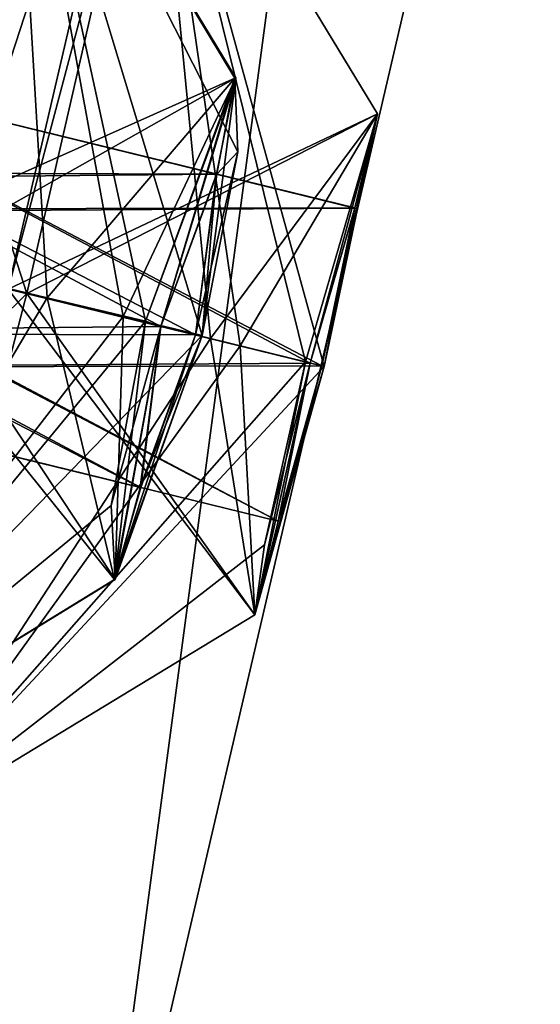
# Model space of a CAD drawing. Header units: millimetres. Extents: x -12 to 310, y -379 to 242.
# Tile 207 of 256: x 155.03 to 156.64, y 189.7 to 192.75. Entities that reach past the tile are written whole.
import ezdxf

# ---------------------------------------------------------------- set-up
doc = ezdxf.new("R2010")
doc.units = ezdxf.units.MM
doc.header["$LTSCALE"] = 65.185185
for name, color, linetype in [('5291', 7, 'CONTINUOUS'), ('5292', 7, 'CONTINUOUS'), ('5294', 7, 'CONTINUOUS'), ('5295', 7, 'CONTINUOUS'), ('5297', 7, 'CONTINUOUS'), ('5354', 7, 'CONTINUOUS'), ('5355', 7, 'CONTINUOUS'), ('5356', 7, 'CONTINUOUS'), ('5357', 7, 'CONTINUOUS'), ('5358', 7, 'CONTINUOUS'), ('5359', 7, 'CONTINUOUS'), ('5361', 7, 'CONTINUOUS'), ('5483', 7, 'CONTINUOUS'), ('5484', 7, 'CONTINUOUS'), ('5486', 7, 'CONTINUOUS'), ('5487', 7, 'CONTINUOUS'), ('5488', 7, 'CONTINUOUS'), ('5546', 7, 'CONTINUOUS'), ('5547', 7, 'CONTINUOUS'), ('5548', 7, 'CONTINUOUS'), ('5549', 7, 'CONTINUOUS'), ('5550', 7, 'CONTINUOUS'), ('5551', 7, 'CONTINUOUS'), ('5552', 7, 'CONTINUOUS'), ('5761', 7, 'CONTINUOUS'), ('5767', 7, 'CONTINUOUS')]:
    doc.layers.add(name, color=color, linetype=linetype)

msp = doc.modelspace()

# ---------------------------------------------------------------- linework, layer by layer
at = {"layer": '5291', "linetype": 'CONTINUOUS'}
for points in [[(155.0056, 193.7171, -157.9464), (154.5006, 192.0391, -156.1891), (155.6952, 192.573, -157.8193), (155.0056, 193.7171, -157.9464)], [(154.6752, 191.9963, -159.6891), (155.0056, 193.7171, -157.9464), (155.3486, 191.8337, -159.389), (154.6752, 191.9963, -159.6891)], [(155.3486, 191.8337, -159.389), (155.0056, 193.7171, -157.9464), (155.5939, 191.7744, -158.6429), (155.3486, 191.8337, -159.389)], [(155.5939, 191.7744, -158.6429), (155.0056, 193.7171, -157.9464), (155.7044, 192.3444, -158.3903), (155.5939, 191.7744, -158.6429)], [(155.7044, 192.3444, -158.3903), (155.0056, 193.7171, -157.9464), (155.6952, 192.573, -157.8193), (155.7044, 192.3444, -158.3903)], [(155.6952, 192.573, -157.8193), (154.5006, 192.0391, -156.1891), (155.1125, 191.892, -156.4276), (155.6952, 192.573, -157.8193)], [(155.4174, 191.8187, -157.0231), (155.6952, 192.573, -157.8193), (155.1125, 191.892, -156.4276), (155.4174, 191.8187, -157.0231)]]:
    msp.add_3dface(points, dxfattribs=at)
at = {"layer": '5292', "linetype": 'CONTINUOUS'}
for points in [[(155.1125, 191.892, -156.4276), (154.5006, 192.0391, -156.1891), (154.1785, 190.3163, -157.9439), (155.1125, 191.892, -156.4276)], [(154.1785, 190.3163, -157.9439), (154.6752, 191.9963, -159.6891), (155.3241, 191.0184, -157.8484), (154.1785, 190.3163, -157.9439)], [(154.6752, 191.9963, -159.6891), (155.3486, 191.8337, -159.389), (155.3241, 191.0184, -157.8484), (154.6752, 191.9963, -159.6891)], [(155.4174, 191.8187, -157.0231), (155.1125, 191.892, -156.4276), (154.1785, 190.3163, -157.9439), (155.4174, 191.8187, -157.0231)], [(155.4174, 191.8187, -157.0231), (154.1785, 190.3163, -157.9439), (155.3114, 191.2478, -157.2757), (155.4174, 191.8187, -157.0231)], [(155.3486, 191.8337, -159.389), (155.5939, 191.7744, -158.6429), (155.3241, 191.0184, -157.8484), (155.3486, 191.8337, -159.389)], [(155.3114, 191.2478, -157.2757), (154.1785, 190.3163, -157.9439), (155.3241, 191.0184, -157.8484), (155.3114, 191.2478, -157.2757)]]:
    msp.add_3dface(points, dxfattribs=at)
at = {"layer": '5294', "linetype": 'CONTINUOUS'}
for points in [[(155.6952, 192.573, -157.8193), (155.4174, 191.8187, -157.0231), (155.465, 191.8028, -157.4391), (155.6952, 192.573, -157.8193)], [(155.6952, 192.573, -157.8193), (155.465, 191.8028, -157.4391), (155.6391, 192.2747, -157.9548), (155.6952, 192.573, -157.8193)], [(155.7044, 192.3444, -158.3903), (155.6952, 192.573, -157.8193), (155.6391, 192.2747, -157.9548), (155.7044, 192.3444, -158.3903)], [(155.5939, 191.7744, -158.6429), (155.7044, 192.3444, -158.3903), (155.5728, 191.7764, -158.4391), (155.5939, 191.7744, -158.6429)], [(155.5728, 191.7764, -158.4391), (155.7044, 192.3444, -158.3903), (155.6391, 192.2747, -157.9548), (155.5728, 191.7764, -158.4391)], [(155.4174, 191.8187, -157.0231), (155.3114, 191.2478, -157.2757), (155.465, 191.8028, -157.4391), (155.4174, 191.8187, -157.0231)], [(155.3114, 191.2478, -157.2757), (155.3241, 191.0184, -157.8484), (155.465, 191.8028, -157.4391), (155.3114, 191.2478, -157.2757)], [(155.465, 191.8028, -157.4391), (155.3241, 191.0184, -157.8484), (155.4016, 191.3038, -157.9235), (155.465, 191.8028, -157.4391)], [(155.3241, 191.0184, -157.8484), (155.5939, 191.7744, -158.6429), (155.4016, 191.3038, -157.9235), (155.3241, 191.0184, -157.8484)], [(155.4016, 191.3038, -157.9235), (155.5939, 191.7744, -158.6429), (155.5728, 191.7764, -158.4391), (155.4016, 191.3038, -157.9235)]]:
    msp.add_3dface(points, dxfattribs=at)
at = {"layer": '5295', "linetype": 'CONTINUOUS'}
for points in [[(153.5087, 192.2821, -157.4391), (155.4016, 191.3038, -157.9235), (153.4476, 191.7824, -157.9311), (153.5087, 192.2821, -157.4391)], [(155.465, 191.8028, -157.4391), (155.4016, 191.3038, -157.9235), (153.5087, 192.2821, -157.4391), (155.465, 191.8028, -157.4391)], [(155.5728, 191.7764, -158.4391), (153.6194, 192.255, -158.4391), (153.4476, 191.7824, -157.9311), (155.5728, 191.7764, -158.4391)], [(155.4016, 191.3038, -157.9235), (155.5728, 191.7764, -158.4391), (153.4476, 191.7824, -157.9311), (155.4016, 191.3038, -157.9235)]]:
    msp.add_3dface(points, dxfattribs=at)
at = {"layer": '5297', "linetype": 'CONTINUOUS'}
for points in [[(155.465, 191.8028, -157.4391), (153.5087, 192.2821, -157.4391), (153.6835, 192.754, -157.9471), (155.465, 191.8028, -157.4391)], [(153.6194, 192.255, -158.4391), (155.6391, 192.2747, -157.9548), (153.6835, 192.754, -157.9471), (153.6194, 192.255, -158.4391)], [(155.6391, 192.2747, -157.9548), (155.465, 191.8028, -157.4391), (153.6835, 192.754, -157.9471), (155.6391, 192.2747, -157.9548)], [(155.5728, 191.7764, -158.4391), (155.6391, 192.2747, -157.9548), (153.6194, 192.255, -158.4391), (155.5728, 191.7764, -158.4391)]]:
    msp.add_3dface(points, dxfattribs=at)
at = {"layer": '5354', "linetype": 'CONTINUOUS'}
for points in [[(154.0499, 192.1495, -165.6891), (154.4198, 193.8604, -163.9714), (155.0499, 191.9045, -165.6891), (154.0499, 192.1495, -165.6891)], [(155.0499, 191.9045, -165.6891), (154.4198, 193.8604, -163.9714), (155.4407, 193.6105, -163.9388), (155.0499, 191.9045, -165.6891)], [(154.2466, 193.391, -162.7171), (153.9215, 192.181, -162.1891), (155.4407, 193.6105, -163.9388), (154.2466, 193.391, -162.7171)], [(153.9215, 192.181, -162.1891), (154.9918, 191.9187, -162.1891), (155.4407, 193.6105, -163.9388), (153.9215, 192.181, -162.1891)]]:
    msp.add_3dface(points, dxfattribs=at)
at = {"layer": '5355', "linetype": 'CONTINUOUS'}
for points in [[(155.4407, 193.6105, -163.9388), (154.9918, 191.9187, -162.1891), (156.1366, 192.4621, -163.9014), (155.4407, 193.6105, -163.9388)], [(155.0499, 191.9045, -165.6891), (155.4407, 193.6105, -163.9388), (155.7112, 191.7424, -165.4015), (155.0499, 191.9045, -165.6891)], [(155.7112, 191.7424, -165.4015), (155.4407, 193.6105, -163.9388), (155.9722, 191.6784, -164.713), (155.7112, 191.7424, -165.4015)], [(155.9722, 191.6784, -164.713), (155.4407, 193.6105, -163.9388), (156.1366, 192.4621, -163.9014), (155.9722, 191.6784, -164.713)], [(156.1366, 192.4621, -163.9014), (154.9918, 191.9187, -162.1891), (155.6195, 191.7653, -162.4428), (156.1366, 192.4621, -163.9014)], [(155.9137, 191.6934, -163.0945), (156.1366, 192.4621, -163.9014), (155.6195, 191.7653, -162.4428), (155.9137, 191.6934, -163.0945)]]:
    msp.add_3dface(points, dxfattribs=at)
at = {"layer": '5356', "linetype": 'CONTINUOUS'}
for points in [[(155.6195, 191.7653, -162.4428), (154.9918, 191.9187, -162.1891), (154.608, 190.211, -163.9394), (155.6195, 191.7653, -162.4428)], [(154.608, 190.211, -163.9394), (155.0499, 191.9045, -165.6891), (155.7571, 190.9086, -163.921), (154.608, 190.211, -163.9394)], [(155.0499, 191.9045, -165.6891), (155.7112, 191.7424, -165.4015), (155.7571, 190.9086, -163.921), (155.0499, 191.9045, -165.6891)], [(155.9137, 191.6934, -163.0945), (155.6195, 191.7653, -162.4428), (154.608, 190.211, -163.9394), (155.9137, 191.6934, -163.0945)], [(155.7112, 191.7424, -165.4015), (155.9722, 191.6784, -164.713), (155.7571, 190.9086, -163.921), (155.7112, 191.7424, -165.4015)], [(155.9137, 191.6934, -163.0945), (154.608, 190.211, -163.9394), (155.7865, 191.1252, -163.3493), (155.9137, 191.6934, -163.0945)], [(155.7865, 191.1252, -163.3493), (154.608, 190.211, -163.9394), (155.7571, 190.9086, -163.921), (155.7865, 191.1252, -163.3493)]]:
    msp.add_3dface(points, dxfattribs=at)
at = {"layer": '5357', "linetype": 'CONTINUOUS'}
msp.add_3dface([(154.0499, 192.1495, -165.6891), (155.0499, 191.9045, -165.6891), (154.608, 190.211, -163.9394), (154.0499, 192.1495, -165.6891)], dxfattribs=at)
at = {"layer": '5358', "linetype": 'CONTINUOUS'}
for points in [[(156.1366, 192.4621, -163.9014), (155.9137, 191.6934, -163.0945), (155.9286, 191.6892, -163.4391), (156.1366, 192.4621, -163.9014)], [(156.1366, 192.4621, -163.9014), (155.9286, 191.6892, -163.4391), (156.067, 192.17, -163.9467), (156.1366, 192.4621, -163.9014)], [(155.9722, 191.6784, -164.713), (156.1366, 192.4621, -163.9014), (155.9644, 191.6804, -164.4391), (155.9722, 191.6784, -164.713)], [(155.9644, 191.6804, -164.4391), (156.1366, 192.4621, -163.9014), (156.067, 192.17, -163.9467), (155.9644, 191.6804, -164.4391)], [(155.9137, 191.6934, -163.0945), (155.7865, 191.1252, -163.3493), (155.9286, 191.6892, -163.4391), (155.9137, 191.6934, -163.0945)], [(155.7865, 191.1252, -163.3493), (155.7571, 190.9086, -163.921), (155.9286, 191.6892, -163.4391), (155.7865, 191.1252, -163.3493)], [(155.9286, 191.6892, -163.4391), (155.7571, 190.9086, -163.921), (155.8287, 191.199, -163.9306), (155.9286, 191.6892, -163.4391)], [(155.7571, 190.9086, -163.921), (155.9722, 191.6784, -164.713), (155.8287, 191.199, -163.9306), (155.7571, 190.9086, -163.921)], [(155.8287, 191.199, -163.9306), (155.9722, 191.6784, -164.713), (155.9644, 191.6804, -164.4391), (155.8287, 191.199, -163.9306)]]:
    msp.add_3dface(points, dxfattribs=at)
at = {"layer": '5359', "linetype": 'CONTINUOUS'}
for points in [[(153.9842, 192.1656, -163.4391), (155.8287, 191.199, -163.9306), (153.8849, 191.6752, -163.9353), (153.9842, 192.1656, -163.4391)], [(155.9644, 191.6804, -164.4391), (154.0209, 192.1566, -164.4391), (153.8849, 191.6752, -163.9353), (155.9644, 191.6804, -164.4391)], [(155.9286, 191.6892, -163.4391), (155.8287, 191.199, -163.9306), (153.9842, 192.1656, -163.4391), (155.9286, 191.6892, -163.4391)], [(155.8287, 191.199, -163.9306), (155.9644, 191.6804, -164.4391), (153.8849, 191.6752, -163.9353), (155.8287, 191.199, -163.9306)]]:
    msp.add_3dface(points, dxfattribs=at)
at = {"layer": '5361', "linetype": 'CONTINUOUS'}
for points in [[(155.9286, 191.6892, -163.4391), (153.9842, 192.1656, -163.4391), (154.123, 192.6464, -163.9423), (155.9286, 191.6892, -163.4391)], [(154.0209, 192.1566, -164.4391), (156.067, 192.17, -163.9467), (154.123, 192.6464, -163.9423), (154.0209, 192.1566, -164.4391)], [(156.067, 192.17, -163.9467), (155.9286, 191.6892, -163.4391), (154.123, 192.6464, -163.9423), (156.067, 192.17, -163.9467)], [(155.9644, 191.6804, -164.4391), (156.067, 192.17, -163.9467), (154.0209, 192.1566, -164.4391), (155.9644, 191.6804, -164.4391)]]:
    msp.add_3dface(points, dxfattribs=at)
at = {"layer": '5483', "linetype": 'CONTINUOUS'}
for points in [[(154.5006, 192.0391, -177.6891), (155.0057, 193.7171, -175.9294), (155.1125, 191.892, -177.4507), (154.5006, 192.0391, -177.6891)], [(155.0057, 193.7171, -175.9294), (154.6752, 191.9963, -174.1891), (155.698, 192.5737, -176.0369), (155.0057, 193.7171, -175.9294)], [(155.1125, 191.892, -177.4507), (155.0057, 193.7171, -175.9294), (155.4174, 191.8187, -176.8551), (155.1125, 191.892, -177.4507)], [(155.4174, 191.8187, -176.8551), (155.0057, 193.7171, -175.9294), (155.698, 192.5737, -176.0369), (155.4174, 191.8187, -176.8551)], [(155.698, 192.5737, -176.0369), (154.6752, 191.9963, -174.1891), (155.3486, 191.8337, -174.4892), (155.698, 192.5737, -176.0369)], [(155.5939, 191.7744, -175.2353), (155.698, 192.5737, -176.0369), (155.3486, 191.8337, -174.4892), (155.5939, 191.7744, -175.2353)]]:
    msp.add_3dface(points, dxfattribs=at)
at = {"layer": '5484', "linetype": 'CONTINUOUS'}
for points in [[(154.178, 190.3164, -175.9445), (154.5006, 192.0391, -177.6891), (155.3214, 191.0176, -176.0518), (154.178, 190.3164, -175.9445)], [(154.5006, 192.0391, -177.6891), (155.1125, 191.892, -177.4507), (155.3214, 191.0176, -176.0518), (154.5006, 192.0391, -177.6891)], [(155.3486, 191.8337, -174.4892), (154.6752, 191.9963, -174.1891), (154.178, 190.3164, -175.9445), (155.3486, 191.8337, -174.4892)], [(155.1125, 191.892, -177.4507), (155.4174, 191.8187, -176.8551), (155.3214, 191.0176, -176.0518), (155.1125, 191.892, -177.4507)], [(155.5939, 191.7744, -175.2353), (155.3486, 191.8337, -174.4892), (154.178, 190.3164, -175.9445), (155.5939, 191.7744, -175.2353)], [(155.5939, 191.7744, -175.2353), (154.178, 190.3164, -175.9445), (155.3214, 191.0176, -176.0518), (155.5939, 191.7744, -175.2353)]]:
    msp.add_3dface(points, dxfattribs=at)
at = {"layer": '5486', "linetype": 'CONTINUOUS'}
for points in [[(155.4174, 191.8187, -176.8551), (155.698, 192.5737, -176.0369), (155.465, 191.8028, -176.4391), (155.4174, 191.8187, -176.8551)], [(155.465, 191.8028, -176.4391), (155.698, 192.5737, -176.0369), (155.6375, 192.2753, -175.939), (155.465, 191.8028, -176.4391)], [(155.698, 192.5737, -176.0369), (155.5939, 191.7744, -175.2353), (155.6375, 192.2753, -175.939), (155.698, 192.5737, -176.0369)], [(155.6375, 192.2753, -175.939), (155.5939, 191.7744, -175.2353), (155.5728, 191.7764, -175.4391), (155.6375, 192.2753, -175.939)], [(155.3214, 191.0176, -176.0518), (155.4174, 191.8187, -176.8551), (155.465, 191.8028, -176.4391), (155.3214, 191.0176, -176.0518)], [(155.3214, 191.0176, -176.0518), (155.465, 191.8028, -176.4391), (155.4032, 191.3031, -175.9395), (155.3214, 191.0176, -176.0518)], [(155.5939, 191.7744, -175.2353), (155.3214, 191.0176, -176.0518), (155.5728, 191.7764, -175.4391), (155.5939, 191.7744, -175.2353)], [(155.5728, 191.7764, -175.4391), (155.3214, 191.0176, -176.0518), (155.4032, 191.3031, -175.9395), (155.5728, 191.7764, -175.4391)]]:
    msp.add_3dface(points, dxfattribs=at)
at = {"layer": '5487', "linetype": 'CONTINUOUS'}
for points in [[(153.447, 191.7827, -175.953), (155.465, 191.8028, -176.4391), (153.5087, 192.2821, -176.4391), (153.447, 191.7827, -175.953)], [(153.6194, 192.255, -175.4391), (155.4032, 191.3031, -175.9395), (153.447, 191.7827, -175.953), (153.6194, 192.255, -175.4391)], [(155.5728, 191.7764, -175.4391), (155.4032, 191.3031, -175.9395), (153.6194, 192.255, -175.4391), (155.5728, 191.7764, -175.4391)], [(155.4032, 191.3031, -175.9395), (155.465, 191.8028, -176.4391), (153.447, 191.7827, -175.953), (155.4032, 191.3031, -175.9395)]]:
    msp.add_3dface(points, dxfattribs=at)
at = {"layer": '5488', "linetype": 'CONTINUOUS'}
for points in [[(153.5087, 192.2821, -176.4391), (155.6375, 192.2753, -175.939), (153.6842, 192.7537, -175.9247), (153.5087, 192.2821, -176.4391)], [(155.5728, 191.7764, -175.4391), (153.6194, 192.255, -175.4391), (153.6842, 192.7537, -175.9247), (155.5728, 191.7764, -175.4391)], [(155.6375, 192.2753, -175.939), (155.5728, 191.7764, -175.4391), (153.6842, 192.7537, -175.9247), (155.6375, 192.2753, -175.939)], [(155.465, 191.8028, -176.4391), (155.6375, 192.2753, -175.939), (153.5087, 192.2821, -176.4391), (155.465, 191.8028, -176.4391)]]:
    msp.add_3dface(points, dxfattribs=at)
at = {"layer": '5546', "linetype": 'CONTINUOUS'}
for points in [[(154.4185, 193.861, -169.9425), (154.0499, 192.1495, -168.1891), (155.4407, 193.6105, -169.9381), (154.4185, 193.861, -169.9425)], [(154.9918, 191.9187, -171.6891), (154.4185, 193.861, -169.9425), (155.4407, 193.6105, -169.9381), (154.9918, 191.9187, -171.6891)], [(154.0499, 192.1495, -168.1891), (155.0499, 191.9045, -168.1891), (155.4407, 193.6105, -169.9381), (154.0499, 192.1495, -168.1891)]]:
    msp.add_3dface(points, dxfattribs=at)
at = {"layer": '5547', "linetype": 'CONTINUOUS'}
for points in [[(154.9918, 191.9187, -171.6891), (155.4407, 193.6105, -169.9381), (155.6195, 191.7653, -171.4355), (154.9918, 191.9187, -171.6891)], [(155.4407, 193.6105, -169.9381), (155.0499, 191.9045, -168.1891), (156.1367, 192.4618, -169.9737), (155.4407, 193.6105, -169.9381)], [(155.6195, 191.7653, -171.4355), (155.4407, 193.6105, -169.9381), (155.9137, 191.6934, -170.7838), (155.6195, 191.7653, -171.4355)], [(155.9137, 191.6934, -170.7838), (155.4407, 193.6105, -169.9381), (156.1367, 192.4618, -169.9737), (155.9137, 191.6934, -170.7838)], [(156.1367, 192.4618, -169.9737), (155.0499, 191.9045, -168.1891), (155.7112, 191.7424, -168.4768), (156.1367, 192.4618, -169.9737)], [(155.9722, 191.6784, -169.1653), (156.1367, 192.4618, -169.9737), (155.7112, 191.7424, -168.4768), (155.9722, 191.6784, -169.1653)]]:
    msp.add_3dface(points, dxfattribs=at)
at = {"layer": '5548', "linetype": 'CONTINUOUS'}
for points in [[(154.608, 190.211, -169.9402), (154.9918, 191.9187, -171.6891), (155.7563, 190.9085, -169.9769), (154.608, 190.211, -169.9402)], [(154.9918, 191.9187, -171.6891), (155.6195, 191.7653, -171.4355), (155.7563, 190.9085, -169.9769), (154.9918, 191.9187, -171.6891)], [(155.7112, 191.7424, -168.4768), (155.0499, 191.9045, -168.1891), (154.608, 190.211, -169.9402), (155.7112, 191.7424, -168.4768)], [(155.6195, 191.7653, -171.4355), (155.9137, 191.6934, -170.7838), (155.7563, 190.9085, -169.9769), (155.6195, 191.7653, -171.4355)], [(155.9722, 191.6784, -169.1653), (155.7112, 191.7424, -168.4768), (154.608, 190.211, -169.9402), (155.9722, 191.6784, -169.1653)], [(155.9722, 191.6784, -169.1653), (154.608, 190.211, -169.9402), (155.7563, 190.9085, -169.9769), (155.9722, 191.6784, -169.1653)]]:
    msp.add_3dface(points, dxfattribs=at)
at = {"layer": '5549', "linetype": 'CONTINUOUS'}
for points in [[(154.0499, 192.1495, -168.1891), (153.5875, 190.4611, -169.9248), (155.0499, 191.9045, -168.1891), (154.0499, 192.1495, -168.1891)], [(155.0499, 191.9045, -168.1891), (153.5875, 190.4611, -169.9248), (154.608, 190.211, -169.9402), (155.0499, 191.9045, -168.1891)]]:
    msp.add_3dface(points, dxfattribs=at)
at = {"layer": '5550', "linetype": 'CONTINUOUS'}
for points in [[(155.9137, 191.6934, -170.7838), (156.1367, 192.4618, -169.9737), (155.9286, 191.6892, -170.4391), (155.9137, 191.6934, -170.7838)], [(155.9286, 191.6892, -170.4391), (156.1367, 192.4618, -169.9737), (156.0668, 192.1701, -169.9383), (155.9286, 191.6892, -170.4391)], [(156.1367, 192.4618, -169.9737), (155.9722, 191.6784, -169.1653), (156.0668, 192.1701, -169.9383), (156.1367, 192.4618, -169.9737)], [(156.0668, 192.1701, -169.9383), (155.9722, 191.6784, -169.1653), (155.9644, 191.6804, -169.4391), (156.0668, 192.1701, -169.9383)], [(155.7563, 190.9085, -169.9769), (155.9137, 191.6934, -170.7838), (155.9286, 191.6892, -170.4391), (155.7563, 190.9085, -169.9769)], [(155.7563, 190.9085, -169.9769), (155.9286, 191.6892, -170.4391), (155.8288, 191.1988, -169.9422), (155.7563, 190.9085, -169.9769)], [(155.9722, 191.6784, -169.1653), (155.7563, 190.9085, -169.9769), (155.9644, 191.6804, -169.4391), (155.9722, 191.6784, -169.1653)], [(155.9644, 191.6804, -169.4391), (155.7563, 190.9085, -169.9769), (155.8288, 191.1988, -169.9422), (155.9644, 191.6804, -169.4391)]]:
    msp.add_3dface(points, dxfattribs=at)
at = {"layer": '5551', "linetype": 'CONTINUOUS'}
for points in [[(153.8848, 191.6753, -169.9481), (155.9286, 191.6892, -170.4391), (153.9842, 192.1656, -170.4391), (153.8848, 191.6753, -169.9481)], [(154.0209, 192.1566, -169.4391), (155.8288, 191.1988, -169.9422), (153.8848, 191.6753, -169.9481), (154.0209, 192.1566, -169.4391)], [(155.9644, 191.6804, -169.4391), (155.8288, 191.1988, -169.9422), (154.0209, 192.1566, -169.4391), (155.9644, 191.6804, -169.4391)], [(155.8288, 191.1988, -169.9422), (155.9286, 191.6892, -170.4391), (153.8848, 191.6753, -169.9481), (155.8288, 191.1988, -169.9422)]]:
    msp.add_3dface(points, dxfattribs=at)
at = {"layer": '5552', "linetype": 'CONTINUOUS'}
for points in [[(153.9842, 192.1656, -170.4391), (156.0668, 192.1701, -169.9383), (154.1232, 192.6463, -169.9307), (153.9842, 192.1656, -170.4391)], [(155.9644, 191.6804, -169.4391), (154.0209, 192.1566, -169.4391), (154.1232, 192.6463, -169.9307), (155.9644, 191.6804, -169.4391)], [(156.0668, 192.1701, -169.9383), (155.9644, 191.6804, -169.4391), (154.1232, 192.6463, -169.9307), (156.0668, 192.1701, -169.9383)], [(155.9286, 191.6892, -170.4391), (156.0668, 192.1701, -169.9383), (153.9842, 192.1656, -170.4391), (155.9286, 191.6892, -170.4391)]]:
    msp.add_3dface(points, dxfattribs=at)
at = {"layer": '5761', "linetype": 'CONTINUOUS'}
for points in [[(152.9813, 207.4284, -193.4526), (152.8304, 189.1257, -182.2799), (156.5717, 206.0769, -182.7949), (152.9813, 207.4284, -193.4526)], [(156.5693, 206.0775, -151.0706), (152.8305, 189.1257, -151.5987), (152.8925, 207.0723, -140.4221), (156.5693, 206.0775, -151.0706)], [(152.8304, 189.1257, -182.2799), (154.2548, 188.7593, -166.9394), (156.5717, 206.0769, -182.7949), (152.8304, 189.1257, -182.2799)], [(158.1951, 205.6767, -166.9304), (152.8305, 189.1257, -151.5987), (156.5693, 206.0775, -151.0706), (158.1951, 205.6767, -166.9304)], [(156.5717, 206.0769, -182.7949), (154.2548, 188.7593, -166.9394), (158.1951, 205.6767, -166.9304), (156.5717, 206.0769, -182.7949)], [(154.2548, 188.7593, -166.9394), (152.8305, 189.1257, -151.5987), (158.1951, 205.6767, -166.9304), (154.2548, 188.7593, -166.9394)]]:
    msp.add_3dface(points, dxfattribs=at)
at = {"layer": '5767', "linetype": 'CONTINUOUS'}
for points in [[(153.9987, 208.2134, -194.0461), (153.7832, 188.897, -182.4796), (157.5391, 205.877, -182.955), (153.9987, 208.2134, -194.0461)], [(157.5285, 205.8795, -150.8691), (153.7838, 188.8968, -151.402), (153.6565, 206.857, -139.8131), (157.5285, 205.8795, -150.8691)], [(153.7832, 188.897, -182.4796), (155.2256, 188.5198, -166.9413), (157.5391, 205.877, -182.955), (153.7832, 188.897, -182.4796)], [(159.1741, 205.473, -166.9016), (153.7838, 188.8968, -151.402), (157.5285, 205.8795, -150.8691), (159.1741, 205.473, -166.9016)], [(157.5391, 205.877, -182.955), (155.2256, 188.5198, -166.9413), (159.1741, 205.473, -166.9016), (157.5391, 205.877, -182.955)], [(155.2256, 188.5198, -166.9413), (153.7838, 188.8968, -151.402), (159.1741, 205.473, -166.9016), (155.2256, 188.5198, -166.9413)]]:
    msp.add_3dface(points, dxfattribs=at)

doc.saveas('drawing.dxf')
